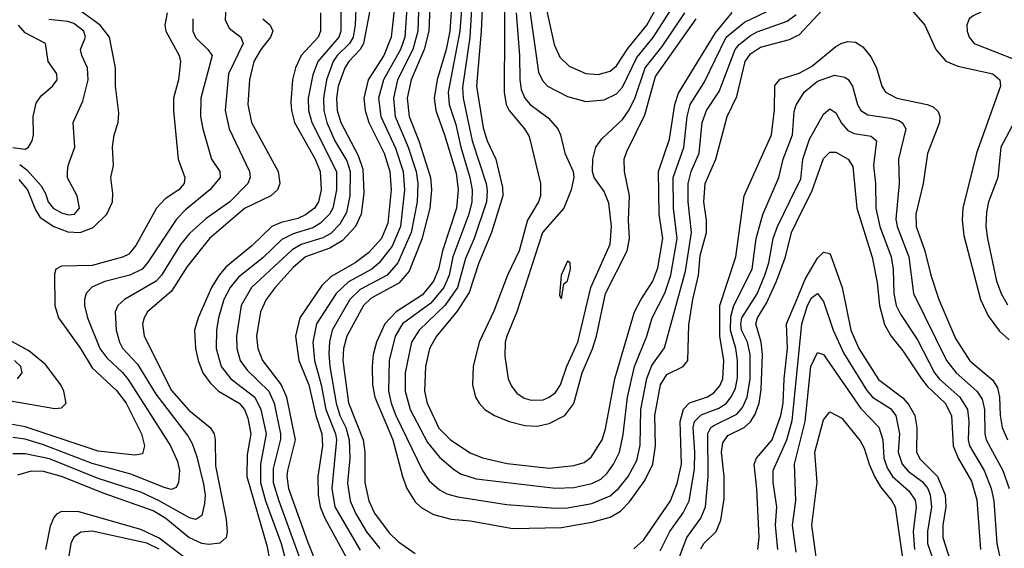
# Model space of a CAD drawing. Header units: inches. Extents: x 1308407 to 1441228, y 959628 to 1036311.
# Tile 39 of 256: x 1347452 to 1350683, y 981214 to 982947. Entities that reach past the tile are written whole.
import ezdxf

# ---------------------------------------------------------------- set-up
doc = ezdxf.new("R2010")
doc.units = ezdxf.units.IN
doc.header["$MEASUREMENT"] = 0
doc.layers.add('B3948', color=7, linetype='Continuous')
doc.layers.add('B3958', color=7, linetype='Continuous')

msp = doc.modelspace()

# ---------------------------------------------------------------- linework, layer by layer
at = {"layer": 'B3948', "color": 5}
for points, elevation in [([(1348945.7, 983170), (1348929.6, 982890.4), (1348904.8, 982724.8), (1348907.3, 982690), (1348937.4, 982550), (1348982.5, 982410), (1348986.4, 982386.4), (1348984.3, 982350), (1348943.4, 982230), (1348915.1, 982164.9), (1348889.2, 982070), (1348848.8, 982011.2), (1348763.2, 981930), (1348737.5, 981890), (1348716.6, 981790), (1348717.2, 981730), (1348733.4, 981670), (1348790, 981561.7), (1348830, 981513.6), (1348874.4, 981474.4), (1348898.9, 981458.9), (1348950, 981442.5), (1349210, 981411.4), (1349270, 981413.7), (1349330, 981426.7), (1349358.7, 981441.3), (1349379.7, 981460.3), (1349401.1, 981490), (1349419.9, 981530), (1349432.3, 981587.7), (1349446.5, 981710), (1349469.1, 981810.9), (1349510.2, 981909.8), (1349527.9, 981970), (1349568.8, 982051.2), (1349588.3, 982110), (1349609.1, 982230), (1349597, 982330), (1349596.9, 982430), (1349631.5, 982528.5), (1349641.9, 982630), (1349652.3, 982670), (1349698.5, 982741.5), (1349769.8, 982890.2), (1349830, 982939.6), (1349950, 982995.9)], 3460), ([(1348976.6, 983130), (1348966.2, 982910), (1348951.4, 982730), (1348972.7, 982592.7), (1348986.5, 982550), (1349014.6, 982490), (1349036.9, 982396.9), (1349037.7, 982370), (1349000.6, 982250), (1348958.9, 982150), (1348926.7, 982053.3), (1348888, 981992), (1348820.3, 981910), (1348797.2, 981870), (1348783.3, 981810), (1348780.7, 981730), (1348789.4, 981690), (1348828, 981608), (1348866, 981570), (1348930, 981527.6), (1348971.2, 981511.2), (1349052.3, 981492.3), (1349190, 981477.3), (1349270, 981485.8), (1349303.9, 981496.1), (1349327.3, 981512.7), (1349363, 981570), (1349374.1, 981605.9), (1349404.6, 981770), (1349470, 981989.2), (1349490, 982029.5), (1349529.7, 982090.3), (1349545.6, 982134.4), (1349562.8, 982230), (1349550, 982310), (1349548.4, 982450), (1349584.1, 982555.9), (1349602.2, 982670), (1349613.9, 982706.1), (1349735.4, 982904.6), (1349790, 982971.6)], 3480), ([(1349044, 983110), (1349041.9, 982710), (1349049, 982670), (1349058.3, 982650), (1349109.1, 982590), (1349124.2, 982564.2), (1349160.6, 982410), (1349161.4, 982370), (1349154.2, 982350), (1349118.2, 982290), (1349090.7, 982189.3), (1349053.3, 982110), (1349008, 981992), (1348960.3, 981890), (1348940.5, 981810), (1348938.5, 981750), (1348948.4, 981710), (1348959.8, 981690), (1348979, 981670), (1349010.2, 981650), (1349058.5, 981630), (1349110, 981616.7), (1349150, 981615.3), (1349190, 981623.3), (1349241.3, 981650), (1349270.4, 981689.6), (1349297.4, 981790), (1349331.9, 981868.1), (1349345.3, 981910), (1349373.9, 982050), (1349445.7, 982190), (1349453.6, 982230), (1349449.4, 982290), (1349452.8, 982370), (1349436.9, 982450), (1349436.1, 982490), (1349444.3, 982515.7), (1349503.9, 982636.1), (1349538.5, 982761.5), (1349671.7, 982950)], 3520), ([(1348764.6, 983070), (1348758.4, 982910), (1348742.4, 982850), (1348692.3, 982750), (1348678.3, 982690), (1348684.5, 982630), (1348727.1, 982530), (1348753.2, 982450), (1348758.8, 982410), (1348756.3, 982350), (1348737.2, 982250), (1348693.2, 982150), (1348658.1, 982110), (1348570, 982062.8), (1348536.1, 982030), (1348477.9, 981930), (1348468.4, 981891.6), (1348466.5, 981853.5), (1348469.6, 981810), (1348490.2, 981690), (1348502.4, 981650), (1348522.5, 981610), (1348533.7, 981570), (1348535.3, 981510), (1348527.7, 981427.7), (1348536.6, 981370), (1348553.8, 981330), (1348590, 981268.8), (1348633.8, 981213.8)], 3360), ([(1348801.2, 983070), (1348795, 982910), (1348779.7, 982850), (1348736.6, 982750), (1348723.8, 982690), (1348730, 982630), (1348762.4, 982550), (1348800.5, 982430), (1348803.8, 982390), (1348798, 982330), (1348772, 982228), (1348730, 982123), (1348695.8, 982084.2), (1348606, 982034), (1348580.7, 982010), (1348525.3, 981910), (1348514.9, 981870), (1348512.3, 981830), (1348531.5, 981691.5), (1348578.9, 981570), (1348584.6, 981530), (1348584.5, 981430), (1348598.3, 981370), (1348616.7, 981330), (1348665, 981265), (1348695.3, 981235.3), (1348750, 981197.1)], 3380), ([(1348874.4, 983070), (1348863.2, 982910), (1348851.3, 982850), (1348821.9, 982750), (1348812.7, 982690), (1348817.2, 982650), (1348846.6, 982570), (1348884.3, 982444.3), (1348890.7, 982390), (1348885.1, 982330), (1348840.1, 982190), (1348826, 982130), (1348809.8, 982090), (1348774.1, 982045.9), (1348687.8, 981990), (1348650.8, 981950), (1348622.8, 981890), (1348612.5, 981850), (1348608.5, 981810), (1348610.3, 981750), (1348617.1, 981710), (1348676.8, 981570), (1348708.3, 981450), (1348723, 981410), (1348750, 981366.2), (1348770, 981348.2), (1348810, 981324.8), (1348868.2, 981310), (1348930, 981304.7), (1349070, 981278.9), (1349230, 981283.1), (1349330, 981299.8), (1349390, 981316.1), (1349424, 981336), (1349453.4, 981366.6), (1349503.2, 981436.8), (1349530, 981490.2), (1349538.4, 981550), (1349536.2, 981650), (1349555.4, 981750), (1349576, 981784), (1349629.3, 981810.7), (1349644.2, 981830), (1349647.6, 981947.6), (1349660.5, 982030), (1349679.7, 982110), (1349685.3, 982174.7), (1349705.8, 982250), (1349706.2, 982290), (1349697.3, 982350), (1349701, 982410), (1349736.1, 982490), (1349773.7, 982630), (1349804.8, 982695.2), (1349833, 982810), (1349850, 982835.3), (1349882.6, 982857.4), (1349977.6, 982882.4), (1350000, 982893.4)], 3420), ([(1348908.2, 983070), (1348896.7, 982910), (1348858.2, 982710), (1348861.3, 982670), (1348883.5, 982603.5), (1348899.3, 982530), (1348929.6, 982430), (1348936.9, 982390), (1348936, 982350), (1348925.9, 982310), (1348873.7, 982170), (1348862, 982110), (1348844.3, 982070), (1348801.5, 982018.5), (1348708.4, 981950), (1348684.5, 981910), (1348664.1, 981830), (1348662.3, 981730), (1348670.9, 981690), (1348686.9, 981650), (1348773.7, 981470), (1348795.8, 981435.8), (1348830, 981405.7), (1348853.5, 981393.5), (1348890, 981383), (1349050, 981358.4), (1349210, 981345.8), (1349250, 981347.6), (1349330, 981361.5), (1349390, 981386.1), (1349416.8, 981410), (1349448.5, 981450), (1349477.2, 981502.8), (1349487.8, 981552.2), (1349490.4, 981670), (1349510, 981771.2), (1349526.1, 981813.9), (1349568.5, 981871.5), (1349636.8, 982123.2), (1349656.5, 982250), (1349645.4, 982350), (1349646.1, 982410), (1349655.8, 982450), (1349681.9, 982510), (1349691.6, 982610), (1349705.5, 982650), (1349747.5, 982712.5), (1349799.8, 982850), (1349813.5, 982866.5), (1349850, 982895.6), (1349872.3, 982907.7), (1349970, 982943), (1350000, 982965)], 3440), ([(1348727.1, 983050), (1348716.5, 982890), (1348701.8, 982850), (1348645.9, 982750), (1348630, 982690), (1348637.2, 982630), (1348685.8, 982525.8), (1348710.3, 982449.7), (1348714.7, 982390), (1348701.7, 982270), (1348674.6, 982205.4), (1348631.7, 982150), (1348607.4, 982130), (1348531.5, 982088.5), (1348490.4, 982050), (1348426.4, 981950), (1348413.9, 981890), (1348419.8, 981830), (1348441.7, 981750), (1348457, 981670), (1348488.1, 981590), (1348491.3, 981570), (1348476.4, 981410), (1348486.9, 981350), (1348570, 981207.8)], 3340), ([(1348555.9, 983010), (1348553.1, 982930), (1348546.5, 982890), (1348534.7, 982870), (1348493.8, 982830), (1348480.4, 982810), (1348459.3, 982750), (1348449.4, 982690), (1348450.3, 982650), (1348459.8, 982610), (1348486.5, 982550), (1348525.3, 982485.2), (1348536.9, 982450), (1348535.8, 982370), (1348524.6, 982315.4), (1348502.5, 982277.5), (1348473.1, 982246.9), (1348447.5, 982232.5), (1348376.4, 982210), (1348346.9, 982193.1), (1348213.2, 982070), (1348178.9, 982010), (1348163.6, 981910), (1348164.6, 981870), (1348175.9, 981830), (1348198.7, 981798.7), (1348269.5, 981730), (1348287.2, 981690), (1348308.2, 981590), (1348308.1, 981571.9), (1348283.7, 981476.3), (1348284.4, 981430), (1348302.3, 981370), (1348411.8, 981070)], 3260), ([(1348686.3, 983030), (1348671.3, 982890), (1348647.5, 982830), (1348596, 982750), (1348582, 982690), (1348585.5, 982650), (1348597.5, 982610), (1348648.3, 982510), (1348666.8, 982450), (1348671.3, 982390), (1348659.8, 982280.2), (1348639, 982230), (1348597.1, 982182.9), (1348553.4, 982150), (1348474.3, 982105.7), (1348443.6, 982076.4), (1348371.7, 981970), (1348356.9, 981910), (1348367.7, 981830), (1348400.9, 981750), (1348424, 981650), (1348444.1, 981590), (1348446.1, 981550), (1348430.3, 981449.7), (1348431.4, 981390), (1348438.3, 981350), (1348453.4, 981313.4), (1348531.4, 981171.4)], 3320), ([(1349174.1, 983010), (1349206.1, 982866.1), (1349224.9, 982824.9), (1349255.3, 982795.3), (1349310, 982770.6), (1349350, 982767.6), (1349390, 982778.6), (1349410, 982796.8), (1349447.3, 982852.7), (1349510.4, 982929.6), (1349554.4, 983010)], 3580), ([(1348128.4, 982990), (1348126.8, 982946.8), (1348139.4, 982919.4), (1348178, 982890), (1348186.1, 982870), (1348137.1, 982770), (1348126.1, 982650), (1348140.1, 982590), (1348206.5, 982450), (1348208.1, 982430), (1348200.4, 982410), (1348141.6, 982350), (1348063.8, 982296.2), (1348010, 982246.8), (1347980.1, 982210), (1347917.4, 982110), (1347899.9, 982090), (1347795.9, 982030), (1347774.6, 982010), (1347766, 981990), (1347768.9, 981930), (1347779.7, 981890), (1347790, 981870.9), (1347838.5, 981818.5), (1347899.6, 981719.6), (1348003.6, 981583.6), (1348018.3, 981558.3), (1348034.1, 981514.1), (1348055.4, 981424.6), (1348060.4, 981390), (1348058.6, 981361.4), (1348050, 981321.7), (1348030, 981308.4), (1348010, 981314.4), (1347910.4, 981370.4), (1347850, 981398.1), (1347710, 981442.7), (1347550, 981507.6), (1347470, 981524.5), (1347430, 981524)], 3160), ([(1347450, 982423.8), (1347478, 982390), (1347503.8, 982323.8), (1347519.3, 982299.3), (1347564.4, 982270), (1347610, 982251.5), (1347650.6, 982249.4), (1347693.3, 982266.7), (1347737.9, 982310), (1347756.6, 982350), (1347758.1, 982378.1), (1347751.8, 982430), (1347759.8, 982470), (1347756.8, 982530), (1347762.8, 982570), (1347775.3, 982610), (1347778.2, 982641.8), (1347766.3, 982730), (1347766.3, 982790), (1347747.3, 982890), (1347716.2, 982930), (1347633.4, 982990)], 3080), ([(1348505.8, 982990), (1348506.5, 982910), (1348499.5, 982890), (1348430.1, 982810), (1348413.7, 982766.3), (1348399.2, 982690), (1348400.1, 982650), (1348410.8, 982610), (1348491.5, 982450), (1348491.4, 982390), (1348479.7, 982330), (1348468.8, 982310), (1348439.7, 982280.3), (1348414.4, 982265.6), (1348350, 982245), (1348312.8, 982227.2), (1348250, 982166.7), (1348170, 982103), (1348143.4, 982070), (1348122.5, 982030), (1348104.3, 981970), (1348097.7, 981930), (1348097.2, 981870), (1348113.7, 981810), (1348145, 981770), (1348224.4, 981710), (1348244, 981670), (1348260.7, 981590), (1348242.4, 981490), (1348242.2, 981430), (1348259, 981370), (1348310.5, 981230), (1348352.9, 981070)], 3240), ([(1348603.7, 982990), (1348580.7, 982870), (1348569.8, 982850), (1348531.8, 982810), (1348519.4, 982790), (1348497, 982730), (1348491.6, 982690), (1348494.5, 982650), (1348506.3, 982610), (1348562.4, 982502.4), (1348577.7, 982457.7), (1348581.7, 982378.3), (1348573.2, 982310), (1348553.8, 982270), (1348510, 982222.1), (1348470, 982198.2), (1348390, 982169.7), (1348350, 982134.6), (1348290.8, 982070), (1348261.6, 982030), (1348242.2, 981990), (1348229.7, 981910), (1348233.2, 981870), (1348249.4, 981830), (1348309.9, 981749.9), (1348327.4, 981710), (1348355.7, 981570), (1348330.6, 981470), (1348328.6, 981450), (1348334.6, 981410), (1348396.2, 981236.2), (1348450, 981103.6)], 3280), ([(1349124.6, 982984.6), (1349155, 982775), (1349167.7, 982747.7), (1349183.9, 982730), (1349250, 982695.6), (1349310, 982679.3), (1349370, 982685.2), (1349410, 982704.9), (1349430, 982726), (1349476.9, 982823.1), (1349531.3, 982888.7), (1349595.1, 982990)], 3560), ([(1347936, 982970), (1347928.1, 982930), (1347931.4, 982910), (1347975.2, 982830), (1347979.8, 982810), (1347973.6, 982750), (1347956.8, 982690), (1347956.6, 982650), (1347972.6, 982490), (1347994.7, 982430), (1347991.7, 982410), (1347975, 982390), (1347930, 982359.7), (1347901.3, 982330), (1347833.1, 982206.9), (1347810, 982179.3), (1347790, 982168.6), (1347690, 982141.8), (1347590, 982139.4), (1347571.3, 982130), (1347566.4, 982113.6), (1347567.2, 982010), (1347579.6, 981970), (1347652.1, 981870), (1347690, 981806.6), (1347770, 981731.5), (1347801.8, 981690), (1347852.3, 981590), (1347862.2, 981550), (1347855.5, 981524.5), (1347830, 981519.2), (1347710, 981533.3), (1347470, 981612.3), (1347410, 981623.1)], 3120), ([(1348020.9, 982950), (1348020.6, 982910), (1348030, 982887.9), (1348070.1, 982850), (1348083.8, 982830), (1348046.2, 982690), (1348045.4, 982630), (1348052.8, 982590), (1348082.2, 982490), (1348109.5, 982450), (1348109.6, 982430), (1348076.6, 982390), (1347996.4, 982323.6), (1347966.8, 982293.2), (1347872, 982150), (1347853.9, 982130), (1347813.8, 982110), (1347731.3, 982088.7), (1347689.1, 982070.9), (1347670.7, 982050), (1347665.4, 982030), (1347665.1, 982010), (1347674.5, 981970), (1347715.2, 981870), (1347738.4, 981838.4), (1347790, 981791.2), (1347808.2, 981768.2), (1347947.4, 981550), (1347970, 981498.5), (1347977.2, 981470), (1347973.5, 981430), (1347966.1, 981413.9), (1347950, 981407.6), (1347930, 981412.3), (1347817.3, 981457.3), (1347690, 981491.9), (1347530, 981554.1), (1347470, 981572), (1347430, 981578)], 3140), ([(1348250.1, 982950), (1348274.4, 982930), (1348283.1, 982910), (1348275.2, 982890), (1348243.1, 982850), (1348220.1, 982810), (1348206.4, 982750), (1348200.8, 982670), (1348213.3, 982610), (1348299.9, 982450), (1348305.7, 982410), (1348298.3, 982390), (1348276.4, 982370), (1348190, 982328.2), (1348075.2, 982230), (1348001.7, 982138.3), (1347950, 982057), (1347871.7, 981990), (1347860.3, 981970), (1347855.4, 981950), (1347861.2, 981910), (1347950, 981732.2), (1348007, 981667), (1348077.2, 981610), (1348090.1, 981590), (1348094, 981570), (1348094.9, 981485.1), (1348130.1, 981309.9), (1348133, 981267), (1348129.4, 981250), (1348108.6, 981231.4), (1348072.9, 981227.1), (1348049.7, 981230.3), (1348006.9, 981250), (1347931.9, 981311.9), (1347890, 981337.5), (1347730, 981393.8), (1347590, 981449.3), (1347530, 981466.1), (1347490, 981467), (1347445.5, 981454.5)], 3180), ([(1347452.4, 982472.4), (1347475.6, 982455.6), (1347523, 982403), (1347537.5, 982377.5), (1347545.7, 982350), (1347562.7, 982330), (1347590, 982313.8), (1347612.2, 982307.8), (1347632.6, 982310), (1347648.2, 982330), (1347640.9, 982370), (1347609.5, 982429.5), (1347608.7, 982448.7), (1347611.5, 982470), (1347633.2, 982530), (1347627.7, 982610), (1347659.7, 982680.3), (1347677, 982750), (1347675, 982790), (1347655.9, 982830), (1347652.1, 982850), (1347668.1, 982890), (1347662.4, 982910), (1347630, 982935.6), (1347610, 982941.8), (1347548.3, 982948.3)], 3060), ([(1348439.2, 982970), (1348439.3, 982910), (1348431.7, 982890), (1348376.2, 982830), (1348357.4, 982790), (1348348, 982750), (1348341.8, 982678.2), (1348343.7, 982650), (1348354.2, 982610), (1348421.9, 982490), (1348438.6, 982450), (1348441.9, 982390), (1348433.2, 982350), (1348419.1, 982330), (1348390, 982307.3), (1348364.6, 982295.4), (1348310, 982282.6), (1348279.9, 982270), (1348213.9, 982206.1), (1348130, 982136.8), (1348106.6, 982110), (1348081.8, 982070), (1348038.3, 981970), (1348025.7, 981930), (1348028.7, 981870), (1348037.6, 981830), (1348053.2, 981790), (1348076.8, 981756.8), (1348104.3, 981730), (1348172, 981690), (1348189.6, 981669.6), (1348200.9, 981640.9), (1348211.1, 981590), (1348199.2, 981520.8), (1348197.4, 981450), (1348263.7, 981223.7), (1348278, 981150)], 3220), ([(1349080.8, 982970), (1349092.5, 982830), (1349093, 982750), (1349098.2, 982718.2), (1349110, 982690.2), (1349127.5, 982670), (1349186.1, 982626.1), (1349217.6, 982590), (1349227.3, 982570), (1349241.2, 982510), (1349267.9, 982450), (1349270.4, 982430), (1349261.7, 982390), (1349237.7, 982330), (1349167.9, 982250), (1349083.4, 981990), (1349050.6, 981910), (1349045.2, 981890), (1349044, 981844), (1349055.3, 981770), (1349065.9, 981745.9), (1349083.4, 981723.4), (1349107.1, 981707.1), (1349130, 981699.8), (1349170, 981701.7), (1349190, 981709.6), (1349210, 981724.7), (1349227, 981750), (1349248, 981812), (1349283.4, 981890), (1349326.3, 982070), (1349390, 982212), (1349394.3, 982270), (1349385.8, 982345.8), (1349370, 982384), (1349337.7, 982430), (1349331.9, 982450), (1349332.3, 982490), (1349343.1, 982530), (1349362.7, 982557.3), (1349430, 982620.1), (1349450, 982648.4), (1349470.9, 982689.1), (1349504.6, 982790), (1349560.5, 982859.5), (1349634.2, 982970)], 3540), ([(1347430, 982528.9), (1347470, 982522.9), (1347481.7, 982530), (1347492.8, 982550), (1347497.3, 982570), (1347496.9, 982630), (1347506.4, 982673.6), (1347522.3, 982697.7), (1347559.8, 982730), (1347575.6, 982750), (1347574.3, 982770), (1347546.3, 982810), (1347536.8, 982870), (1347470, 982904.2), (1347448.3, 982930)], 3040), ([(1349467.2, 981212.8), (1349499.4, 981240.6), (1349587.3, 981370), (1349610, 981426.7), (1349624.2, 981490), (1349619.5, 981630), (1349629.8, 981670.2), (1349650, 981691), (1349708.9, 981711.1), (1349730, 981723.6), (1349750, 981747.1), (1349759.3, 981770), (1349763.1, 981830), (1349749.3, 981910), (1349749.5, 982010), (1349802.3, 982170), (1349829.5, 982370), (1349918.9, 982570), (1349928.5, 982651.5), (1349930, 982731.4), (1349947.1, 982752.9), (1350000, 982769.4)], 3380), ([(1349553.5, 981206.5), (1349585.9, 981270), (1349629.6, 981330.4), (1349648.5, 981370), (1349665.9, 981474.1), (1349667.2, 981530), (1349661.5, 981610), (1349666.5, 981630), (1349688.4, 981651.6), (1349746.1, 981673.9), (1349770.5, 981689.5), (1349788.3, 981711.7), (1349800.4, 981739.6), (1349807.2, 981772.8), (1349807.2, 981830), (1349802, 981870), (1349784.2, 981930), (1349785.2, 981974.8), (1349795.7, 982010), (1349855.9, 982130), (1349868.8, 982230), (1349891, 982309), (1349943, 982430), (1349957.7, 982490), (1349988.4, 982570), (1349993.3, 982646.7), (1350000, 982668)], 3360), ([(1349605.4, 981154.6), (1349641.3, 981250), (1349686.8, 981313.2), (1349702.2, 981350), (1349711.2, 981448.8), (1349710, 981590.9), (1349720.5, 981610), (1349730, 981617.2), (1349805.7, 981654.3), (1349823.8, 981676.2), (1349839.4, 981710), (1349848.6, 981770), (1349848.7, 981850), (1349840.2, 981890), (1349820.8, 981930), (1349817.9, 981950), (1349822, 981970), (1349871.5, 982048.5), (1349897.7, 982110), (1349910.2, 982150), (1349924.9, 982230), (1349938.3, 982270), (1350000, 982394.8)], 3340), ([(1349687.3, 981212.7), (1349697.4, 981230), (1349737.3, 981270), (1349753.3, 981306.7), (1349763.8, 981376.2), (1349763.5, 981450), (1349754.8, 981530), (1349759.7, 981560.3), (1349776.3, 981583.7), (1349829.4, 981610.6), (1349850, 981629.4), (1349865.6, 981654.4), (1349878.3, 981690), (1349884.9, 981735.1), (1349889.2, 981850), (1349885.3, 981890), (1349867.4, 981950), (1349873.1, 981970), (1349902.4, 982017.6), (1349935.7, 982090), (1349965.5, 982170), (1349984.6, 982250), (1350000, 982281)], 3320), ([(1349874.1, 981210), (1349878.1, 981250), (1349870.8, 981409.2), (1349862.5, 981490), (1349870.3, 981510), (1349921.1, 981570), (1349950, 981650), (1349957.6, 981690), (1349960.4, 981770), (1349971.4, 981870), (1349968.7, 981950), (1350000, 982025)], 3280), ([(1347390, 981703.7), (1347567.2, 981672.8), (1347590, 981675.4), (1347605.1, 981690), (1347596.8, 981730), (1347587.2, 981750), (1347536.9, 981816.9), (1347482.3, 981862.3), (1347394.5, 981910)], 3080), ([(1347444.9, 981770), (1347460.2, 981790), (1347456.3, 981810), (1347435.9, 981830)], 3060), ([(1349939.5, 981210), (1349932.5, 981290), (1349936.4, 981350), (1349924.3, 981430), (1349924.7, 981470), (1349969.3, 981570), (1349986.7, 981633.3), (1350000, 981763.1)], 3260), ([(1350000, 981201.7), (1349988.3, 981290), (1349998.7, 981370), (1349994.3, 981490), (1350000, 981512.5)], 3240), ([(1348030, 981155.7), (1347910, 981247.3), (1347850, 981275.6), (1347645.9, 981334.1), (1347590, 981335), (1347573.5, 981326.5), (1347564.3, 981315.7), (1347552.6, 981287.4), (1347536.9, 981210)], 3220), ([(1347910, 981211.4), (1347870, 981231.4), (1347690, 981270.8), (1347652.8, 981267.2), (1347630, 981251.2), (1347619.9, 981230), (1347613.9, 981190)], 3240)]:
    msp.add_lwpolyline(points, dxfattribs=dict(at, elevation=elevation))
at = {"layer": 'B3948', "color": 5, "elevation": 3560}
msp.add_lwpolyline([(1349250, 982156), (1349229, 982110), (1349223.5, 982043.5), (1349230, 982032), (1349238, 982082), (1349250, 982091.3), (1349259.5, 982130), (1349259, 982150)], close=True, dxfattribs=at)
at = {"layer": 'B3958', "color": 5}
for points, elevation in [([(1350000, 982893.4), (1350010, 982898.3), (1350102.7, 982997.3), (1350170, 983080.4), (1350190, 983092.5), (1350210, 983095), (1350230, 983089.2), (1350308.4, 983048.4), (1350342.8, 983022.8), (1350422, 982930), (1350458.4, 982850), (1350491.2, 982811.2), (1350530, 982795.4), (1350644.7, 982770), (1350668.3, 982750), (1350670.6, 982730), (1350591.1, 982510), (1350546.7, 982330), (1350544.9, 982290), (1350550, 982240.4), (1350605.1, 982030), (1350630, 981977), (1350666.7, 981926.7), (1350698.3, 981898.3)], 3420), ([(1350723.4, 983016.6), (1350641.7, 982990), (1350580.3, 982959.7), (1350567.7, 982950), (1350560.2, 982930), (1350560.6, 982910), (1350567.8, 982890), (1350584.5, 982870), (1350717.5, 982817.5)], 3440), ([(1350000, 982769.4), (1350010, 982772.5), (1350050, 982793.7), (1350130, 982859.6), (1350150, 982870.6), (1350170, 982875.8), (1350194.1, 982874.1), (1350218.7, 982858.7), (1350245.4, 982825.4), (1350263.1, 982790), (1350280.7, 982730), (1350292.7, 982710), (1350330.4, 982690.4), (1350430.3, 982670), (1350450, 982661.5), (1350466.3, 982646.3), (1350471.6, 982630), (1350470.1, 982610), (1350430.7, 982509.3), (1350416.7, 982410), (1350392.4, 982310), (1350394.1, 982270), (1350422.1, 982190), (1350441.8, 982110), (1350468.4, 982030), (1350522.7, 981902.7), (1350570, 981828.7), (1350645.5, 981765.5), (1350660.4, 981740.4), (1350667.5, 981710), (1350669, 981650), (1350675.7, 981610), (1350693, 981570)], 3380), ([(1350000, 982668), (1350000.6, 982670), (1350026.7, 982710), (1350070, 982745.8), (1350125.7, 982765.7), (1350159.2, 982759.2), (1350171.1, 982751.1), (1350184.7, 982730), (1350201.4, 982670), (1350212.1, 982650), (1350235.1, 982635.1), (1350310, 982624.7), (1350336.7, 982616.7), (1350349.3, 982609.3), (1350359.4, 982590), (1350336, 982490), (1350337.6, 982410), (1350327, 982293), (1350331.3, 982270), (1350369.8, 982170), (1350385, 982050), (1350493.6, 981830), (1350524.7, 981790), (1350592.5, 981730), (1350610, 981703), (1350617.4, 981670), (1350618.7, 981590), (1350622.9, 981570), (1350677.5, 981470), (1350699.2, 981410)], 3360), ([(1350000, 982394.8), (1350015, 982425), (1350021.9, 982490), (1350043.8, 982556.2), (1350090, 982638.2), (1350110, 982655), (1350130, 982641.8), (1350148.2, 982608.2), (1350170, 982584.6), (1350190, 982574.6), (1350245.9, 982565.9), (1350263.3, 982550), (1350253.7, 982470), (1350260.1, 982410), (1350261.6, 982330), (1350274.4, 982270), (1350311.9, 982170), (1350318.2, 982130), (1350320.3, 982050), (1350328, 982010), (1350341.8, 981981.8), (1350398.2, 981898.2), (1350454.1, 981790), (1350470, 981768.4), (1350536.8, 981710), (1350561.9, 981670), (1350567, 981630), (1350564.5, 981570), (1350569, 981550), (1350616.7, 981470), (1350639.5, 981410), (1350648.2, 981370), (1350658.3, 981230), (1350667.6, 981190)], 3340), ([(1350725.1, 982630), (1350671.4, 982530), (1350661.6, 982430), (1350630.9, 982350), (1350624, 982316), (1350622.3, 982270), (1350627.6, 982230), (1350657.7, 982090), (1350672.4, 982050), (1350693, 982013)], 3440), ([(1350000, 982281), (1350052.9, 982387.1), (1350090, 982492.9), (1350110, 982513.6), (1350130, 982512.7), (1350170.1, 982490.1), (1350186.3, 982466.3), (1350198.7, 982330), (1350249.2, 982169.2), (1350265.8, 982085.8), (1350273.2, 982010), (1350290, 981947.8), (1350310.5, 981910.5), (1350350, 981862.2), (1350411.1, 981770), (1350430, 981745.9), (1350488.8, 981690), (1350509.8, 981650), (1350515.3, 981550), (1350531.5, 981510), (1350574.8, 981434.8), (1350592.9, 981372.9), (1350604.9, 981210)], 3320), ([(1350000, 982025), (1350030, 982096.8), (1350070, 982166), (1350090, 982185.7), (1350110, 982181.4), (1350113.5, 982173.5), (1350150.4, 982070), (1350179, 981930), (1350205.6, 981870), (1350270, 981768), (1350350, 981707.4), (1350370, 981684.8), (1350389.2, 981650), (1350396.1, 981610), (1350395.2, 981530), (1350406.8, 981506.8), (1350463.8, 981450), (1350488.8, 981390), (1350490.8, 981350), (1350481.4, 981290), (1350481.4, 981250), (1350550.8, 981030)], 3280), ([(1350000, 981763.1), (1350019.1, 981950), (1350037, 982010), (1350050, 982035.1), (1350070, 982049.4), (1350090, 982023.8), (1350121.1, 981930), (1350155.6, 981855.6), (1350232.1, 981732.1), (1350250.2, 981710.2), (1350310, 981673.1), (1350326.7, 981650), (1350339.5, 981590), (1350335.1, 981530), (1350347.5, 981490), (1350367.4, 981467.4), (1350413.7, 981433.7), (1350431.7, 981410), (1350439.3, 981390), (1350443.8, 981350), (1350430.8, 981270), (1350431.1, 981230), (1350465.6, 981130)], 3260), ([(1350000, 981512.5), (1350029.7, 981630), (1350047.6, 981810), (1350070, 981855.9), (1350090, 981850.1), (1350212.4, 981672.4), (1350271.2, 981611.2), (1350283.8, 981570), (1350287.1, 981510), (1350298.6, 981478.6), (1350316.3, 981450), (1350370, 981402.9), (1350390, 981372.4), (1350393.5, 981350), (1350383.9, 981270), (1350387.7, 981210)], 3240), ([(1350072.9, 981130), (1350050.9, 981290), (1350069.2, 981430), (1350060.9, 981530), (1350090, 981636.1), (1350110, 981661.3), (1350150, 981641.1), (1350210, 981566.8), (1350223.1, 981543.1), (1350239.3, 981490), (1350257.4, 981450), (1350276.4, 981416.4), (1350314.3, 981370), (1350324.9, 981350), (1350347.9, 981190)], 3220)]:
    msp.add_lwpolyline(points, dxfattribs=dict(at, elevation=elevation))

doc.saveas('drawing.dxf')
